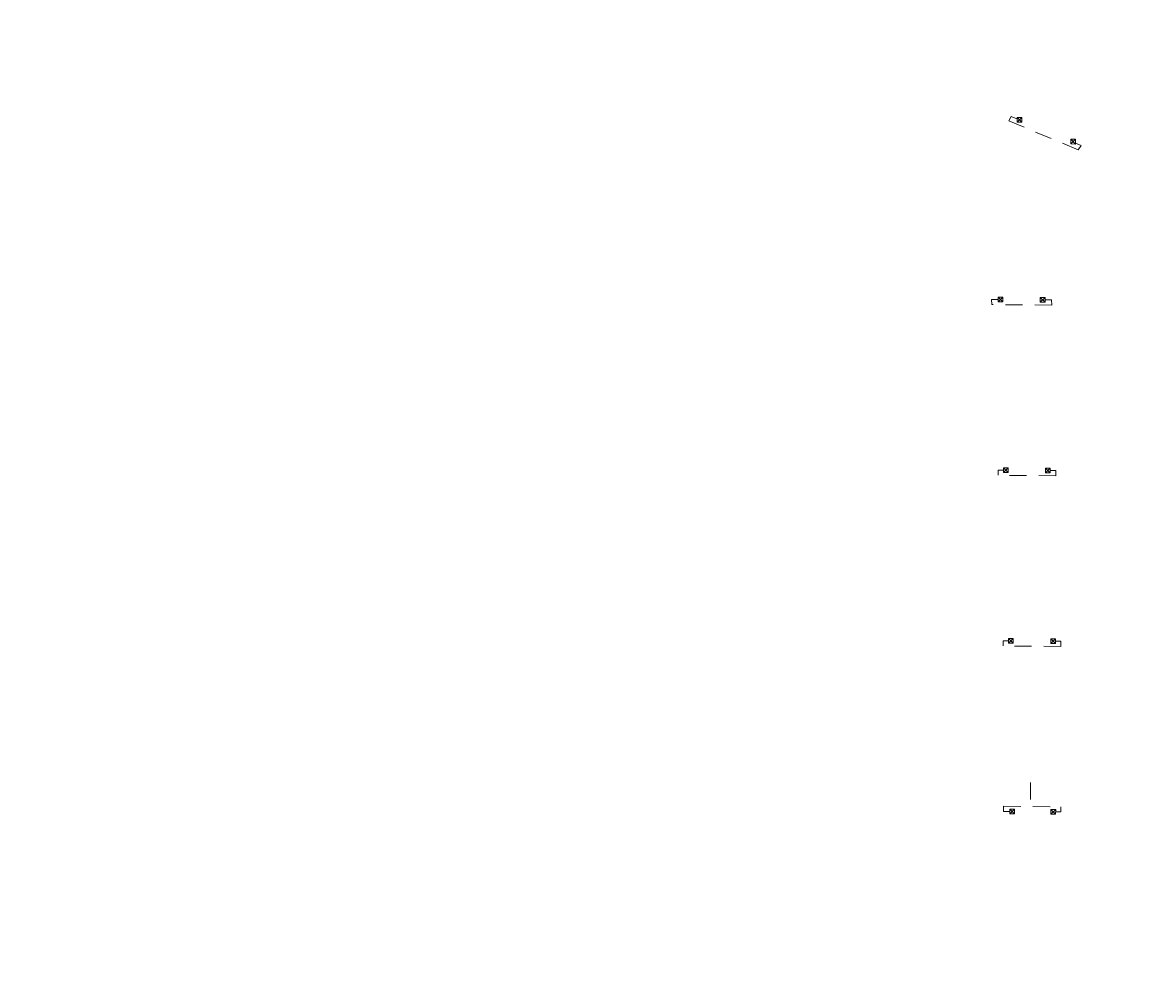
# Model space of a CAD drawing. Header units: inches. Extents: x 0 to 191500, y 0 to 342750.
# Tile 217 of 256: x 185740 to 185905, y 332553 to 332692. Entities that reach past the tile are written whole.
import ezdxf
from ezdxf import colors
from ezdxf.entities.mleader import LeaderData, LeaderLine
from ezdxf.math import Vec2, Vec3

# ---------------------------------------------------------------- set-up
doc = ezdxf.new("R2010")
doc.units = ezdxf.units.IN
doc.header["$MEASUREMENT"] = 0
doc.linetypes.add('RI-HWA_KOLKAANSLUITING', pattern=[4.3, 2.5, -1.8])
for name, color, linetype, lineweight in [('ECW', 150, 'Continuous', 20), ('N-WE-RI-HWA_KOLK-S', 150, 'Continuous', 20), ('N-WE-RI-HWA_KOLKAANSLUITING_PVC_160-G', 150, 'RI-HWA_KOLKAANSLUITING', 20), ('Tekst algemeen', 7, 'Continuous', 20)]:
    doc.layers.add(name, color=color, linetype=linetype, lineweight=lineweight)
picture_1 = doc.add_image_def('image1.ecw', size_in_pixel=(220000, 285000))

msp = doc.modelspace()

# ---------------------------------------------------------------- linework, layer by layer
at = {"layer": 'N-WE-RI-HWA_KOLK-S'}
for p, q in [((185885.34707, 332678.42151), (185885.34557, 332677.72506)), ((185885.34557, 332677.72506), (185886.04352, 332678.42001)), ((185885.34557, 332677.72506), (185886.04203, 332677.72356)), ((185885.34707, 332678.42151), (185886.04203, 332677.72356)), ((185886.04352, 332678.42001), (185885.34707, 332678.42151)), ((185886.04203, 332677.72356), (185886.04352, 332678.42001)), ((185893.20661, 332675.23688), (185893.20511, 332674.54043)), ((185893.20511, 332674.54043), (185893.90306, 332675.23538)), ((185893.20511, 332674.54043), (185893.90156, 332674.53893)), ((185893.20661, 332675.23688), (185893.90156, 332674.53893)), ((185893.90306, 332675.23538), (185893.20661, 332675.23688)), ((185893.90156, 332674.53893), (185893.90306, 332675.23538)), ((185882.56975, 332652.10589), (185882.56825, 332651.40944)), ((185882.56825, 332651.40944), (185883.2662, 332652.1044)), ((185882.56825, 332651.40944), (185883.26471, 332651.40794)), ((185882.56975, 332652.10589), (185883.26471, 332651.40794)), ((185883.2662, 332652.1044), (185882.56975, 332652.10589)), ((185883.26471, 332651.40794), (185883.2662, 332652.1044)), ((185888.7396, 332652.0464), (185888.7381, 332651.34994)), ((185888.7381, 332651.34994), (185889.43605, 332652.0449)), ((185888.7381, 332651.34994), (185889.43455, 332651.34845)), ((185888.7396, 332652.0464), (185889.43455, 332651.34845)), ((185889.43605, 332652.0449), (185888.7396, 332652.0464)), ((185889.43455, 332651.34845), (185889.43605, 332652.0449)), ((185883.3346, 332627.09181), (185883.3331, 332626.39535)), ((185883.3331, 332626.39535), (185884.03105, 332627.09031)), ((185883.3331, 332626.39535), (185884.02955, 332626.39386)), ((185883.3346, 332627.09181), (185884.02955, 332626.39386)), ((185884.03105, 332627.09031), (185883.3346, 332627.09181)), ((185884.02955, 332626.39386), (185884.03105, 332627.09031)), ((185889.50451, 332627.03246), (185889.50301, 332626.33601)), ((185889.50301, 332626.33601), (185890.20096, 332627.03096)), ((185889.50301, 332626.33601), (185890.19946, 332626.33451)), ((185889.50451, 332627.03246), (185890.19946, 332626.33451)), ((185890.20096, 332627.03096), (185889.50451, 332627.03246)), ((185890.19946, 332626.33451), (185890.20096, 332627.03096)), ((185884.08269, 332602.08557), (185884.08119, 332601.38912)), ((185884.08119, 332601.38912), (185884.77914, 332602.08407)), ((185884.08119, 332601.38912), (185884.77764, 332601.38762)), ((185884.08269, 332602.08557), (185884.77764, 332601.38762)), ((185884.77914, 332602.08407), (185884.08269, 332602.08557)), ((185884.77764, 332601.38762), (185884.77914, 332602.08407)), ((185890.2584, 332602.03263), (185890.2569, 332601.33618)), ((185890.2569, 332601.33618), (185890.95485, 332602.03114)), ((185890.2569, 332601.33618), (185890.95335, 332601.33468)), ((185890.2584, 332602.03263), (185890.95335, 332601.33468)), ((185890.95485, 332602.03114), (185890.2584, 332602.03263)), ((185890.95335, 332601.33468), (185890.95485, 332602.03114)), ((185884.25594, 332577.08338), (185884.25444, 332576.38693)), ((185884.25444, 332576.38693), (185884.95239, 332577.08188)), ((185884.25444, 332576.38693), (185884.95089, 332576.38543)), ((185884.25594, 332577.08338), (185884.95089, 332576.38543)), ((185884.95239, 332577.08188), (185884.25594, 332577.08338)), ((185884.95089, 332576.38543), (185884.95239, 332577.08188)), ((185890.29036, 332577.03157), (185890.28886, 332576.33512)), ((185890.28886, 332576.33512), (185890.98681, 332577.03008)), ((185890.28886, 332576.33512), (185890.98532, 332576.33363)), ((185890.29036, 332577.03157), (185890.98532, 332576.33363)), ((185890.98681, 332577.03008), (185890.29036, 332577.03157)), ((185890.98532, 332576.33363), (185890.98681, 332577.03008))]:
    msp.add_line(p, q, dxfattribs=at)
at = {"layer": 'N-WE-RI-HWA_KOLKAANSLUITING_PVC_160-G'}
for p, q in [((185884.48616, 332678.582), (185884.13562, 332677.91556)), ((185894.29733, 332673.68109), (185884.13562, 332677.91556)), ((185884.48616, 332678.582), (185885.31374, 332678.23714)), ((185893.90271, 332674.65805), (185894.73408, 332674.31161)), ((185894.73408, 332674.31161), (185894.29733, 332673.68109)), ((185882.49966, 332651.75358), (185881.60407, 332651.76076)), ((185881.60407, 332651.76076), (185881.62701, 332651.01055)), ((185890.42319, 332650.94011), (185881.62701, 332651.01055)), ((185889.50465, 332651.69749), (185890.40025, 332651.69032)), ((185890.40025, 332651.69032), (185890.42319, 332650.94011)), ((185883.26451, 332626.74666), (185882.54606, 332626.75241)), ((185882.54606, 332626.75241), (185882.56901, 332626.0022)), ((185891.0109, 332625.93461), (185882.56901, 332626.0022)), ((185890.98795, 332626.68481), (185890.2695, 332626.69057)), ((185891.0109, 332625.93461), (185890.98795, 332626.68481)), ((185884.0126, 332601.73987), (185883.29421, 332601.74562)), ((185883.29421, 332601.74562), (185883.31046, 332600.99547)), ((185891.74988, 332600.92789), (185883.31046, 332600.99547)), ((185891.73396, 332601.67804), (185891.02345, 332601.68373)), ((185891.74988, 332600.92789), (185891.73396, 332601.67804)), ((185887.3, 332580.98), (185887.32692, 332577.46255)), ((185883.35552, 332576.74433), (185883.36541, 332577.49427)), ((185884.18585, 332576.73768), (185883.35552, 332576.74433)), ((185883.36541, 332577.49427), (185891.7652, 332577.42701)), ((185891.7554, 332576.67707), (185891.05542, 332576.68267)), ((185891.7554, 332576.67707), (185891.7652, 332577.42701))]:
    msp.add_line(p, q, dxfattribs=at)

# ---------------------------------------------------------------- pictures from other files: only their frames are drawn
at = {"layer": 'ECW'}
image = msp.add_image(picture_1, insert=(180500, 328500), size_in_units=(11000, 14250), dxfattribs=at)
image.dxf.flags = 7

# ---------------------------------------------------------------- leaders
at = {"layer": 'Tekst algemeen'}
ml = msp.add_multileader_mtext('Standard', dxfattribs=at)
ml.set_content('Grindkoffer', color=256)
ml.set_leader_properties()
ml.build(insert=Vec2(0, 0))
ml.multileader.update_dxf_attribs({"text_right_attachment_type": 6, "dogleg_length": 0.2, "arrow_head_size": 5})
ctx = ml.context
ctx.base_point, ctx.char_height, ctx.arrow_head_size, ctx.landing_gap_size, ctx.plane_origin, ctx.plane_x_axis, ctx.plane_y_axis = Vec3(185789.34017, 332982.33236), 0.5, 5, 0.2, Vec3(185787.00548, 332984.05412), Vec3(0.995206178, 0.097799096), Vec3(-0.097799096, 0.995206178)
ctx.right_attachment = 6
notes = []
notes.append((ctx, [(0, (0, 0, 0), (0, 0), (1, 0), 1, [])]))
ctx.mtext.insert, ctx.mtext.text_direction, ctx.mtext.rotation, ctx.mtext.flow_direction = Vec3(185789.51476, 332982.60072), Vec3(0.995206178, 0.097799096), 0.097955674, 5
for ctx, leaders in notes:
    for number, flags, end, landing, length, lines in leaders:
        leader = LeaderData()
        leader.index, (leader.has_last_leader_line, leader.has_dogleg_vector, leader.attachment_direction) = number, flags
        leader.last_leader_point, leader.dogleg_vector, leader.dogleg_length = Vec3(end), Vec3(landing), length
        for number, points, colour, breaks in lines:
            line = LeaderLine()
            line.index, line.vertices, line.color, line.breaks = number, Vec3.list(points), colors.encode_raw_color(colour), breaks
            leader.lines.append(line)
        ctx.leaders.append(leader)

doc.saveas('drawing.dxf')
